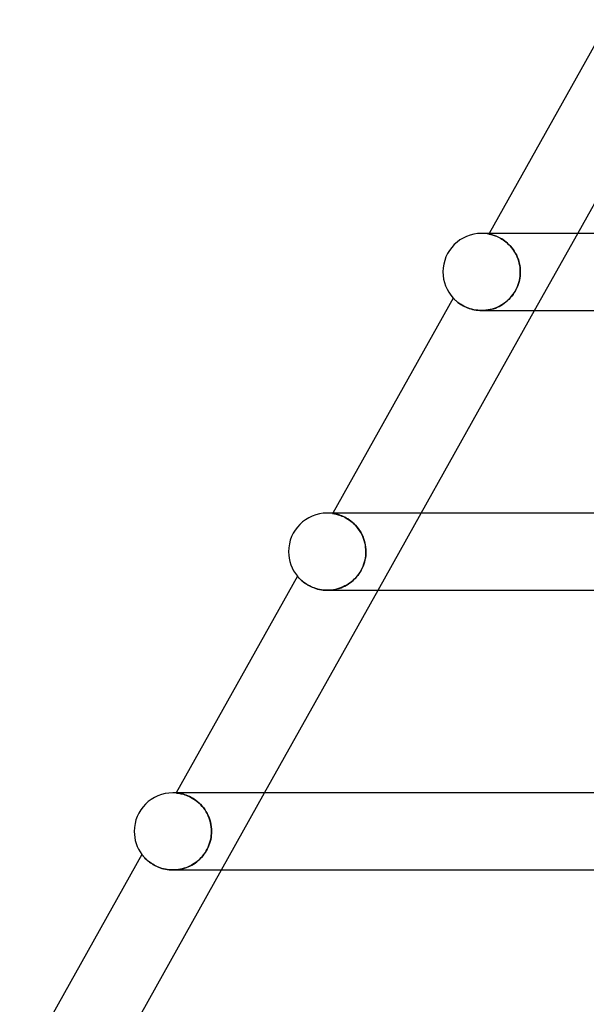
# Model space of a CAD drawing. Header units: millimetres. Extents: x -430 to 430, y -2 to 290.
# Tile 5 of 84: x -307 to -278, y 153 to 204. Entities that reach past the tile are written whole.
import ezdxf

# ---------------------------------------------------------------- set-up
doc = ezdxf.new("R2010")
doc.units = ezdxf.units.MM
doc.layers.add('HIDDEN', color=7, linetype='Continuous')
doc.layers.add('THICK', color=7, linetype='Continuous')

msp = doc.modelspace()

# ---------------------------------------------------------------- linework, layer by layer
at = {"layer": 'HIDDEN'}
for p, q in [((-282.599, 192.5), (-282.62, 192.464)), ((-282.616, 192.463), (-282.62, 192.464)), ((-282.62, 192.464), (-282.616, 192.463)), ((-282.606, 192.461), (-282.616, 192.463)), ((-282.616, 192.463), (-282.604, 192.461)), ((-282.589, 192.457), (-282.606, 192.461)), ((-282.604, 192.461), (-282.584, 192.457)), ((-282.565, 192.452), (-282.589, 192.457)), ((-282.584, 192.457), (-282.558, 192.451)), ((-282.534, 192.445), (-282.565, 192.452)), ((-282.558, 192.451), (-282.526, 192.443)), ((-282.498, 192.436), (-282.534, 192.445)), ((-282.526, 192.443), (-282.489, 192.434)), ((-282.456, 192.425), (-282.498, 192.436)), ((-282.489, 192.434), (-282.446, 192.422)), ((-282.408, 192.411), (-282.456, 192.425)), ((-282.446, 192.422), (-282.398, 192.408)), ((-280.254, 188.5), (-278.016, 192.5)), ((-282.355, 192.394), (-282.408, 192.411)), ((-282.398, 192.408), (-282.346, 192.391)), ((-282.298, 192.374), (-282.355, 192.394)), ((-282.346, 192.391), (-282.289, 192.37)), ((-282.237, 192.35), (-282.298, 192.374)), ((-282.289, 192.37), (-282.228, 192.346)), ((-282.171, 192.321), (-282.237, 192.35)), ((-282.228, 192.346), (-282.163, 192.318)), ((-282.102, 192.289), (-282.171, 192.321)), ((-282.163, 192.318), (-282.095, 192.285)), ((-282.031, 192.251), (-282.102, 192.289)), ((-282.095, 192.285), (-282.024, 192.248)), ((-281.957, 192.209), (-282.031, 192.251)), ((-282.024, 192.248), (-281.952, 192.206)), ((-281.882, 192.161), (-281.957, 192.209)), ((-281.952, 192.206), (-281.878, 192.158)), ((-281.806, 192.108), (-281.882, 192.161)), ((-281.878, 192.158), (-281.803, 192.106)), ((-281.729, 192.048), (-281.806, 192.108)), ((-281.803, 192.106), (-281.727, 192.047)), ((-281.653, 191.983), (-281.729, 192.048)), ((-281.727, 192.047), (-281.651, 191.982)), ((-281.578, 191.913), (-281.653, 191.983)), ((-281.651, 191.982), (-281.577, 191.911)), ((-281.506, 191.836), (-281.578, 191.913)), ((-281.577, 191.911), (-281.505, 191.836)), ((-281.436, 191.755), (-281.506, 191.836)), ((-281.505, 191.836), (-281.436, 191.754)), ((-281.369, 191.667), (-281.436, 191.755)), ((-281.436, 191.754), (-281.37, 191.668)), ((-281.37, 191.668), (-281.307, 191.576)), ((-281.307, 191.575), (-281.369, 191.667)), ((-281.307, 191.576), (-281.25, 191.48)), ((-281.249, 191.479), (-281.307, 191.575)), ((-281.25, 191.48), (-281.197, 191.38)), ((-281.196, 191.379), (-281.249, 191.479)), ((-281.197, 191.38), (-281.15, 191.277)), ((-281.149, 191.275), (-281.196, 191.379)), ((-281.15, 191.277), (-281.109, 191.171)), ((-281.108, 191.169), (-281.149, 191.275)), ((-281.109, 191.171), (-281.074, 191.062)), ((-281.073, 191.061), (-281.108, 191.169)), ((-281.074, 191.062), (-281.045, 190.952)), ((-281.045, 190.952), (-281.073, 191.061)), ((-281.022, 190.84), (-281.045, 190.952)), ((-281.045, 190.952), (-281.022, 190.841)), ((-281.022, 190.841), (-281.006, 190.728)), ((-281.006, 190.728), (-281.022, 190.84)), ((-280.996, 190.615), (-281.006, 190.728)), ((-281.006, 190.728), (-280.996, 190.614)), ((-280.996, 190.392), (-281.005, 190.284)), ((-281.005, 190.282), (-280.996, 190.391)), ((-280.993, 190.5), (-280.996, 190.615)), ((-280.996, 190.614), (-280.993, 190.5)), ((-280.996, 190.391), (-280.993, 190.5)), ((-280.993, 190.5), (-280.996, 190.392)), ((-281.104, 189.845), (-281.07, 189.953)), ((-281.069, 189.956), (-281.103, 189.847)), ((-281.07, 189.953), (-281.042, 190.062)), ((-281.041, 190.066), (-281.069, 189.956)), ((-281.042, 190.062), (-281.02, 190.172)), ((-281.02, 190.175), (-281.041, 190.066)), ((-281.005, 190.284), (-281.02, 190.175)), ((-281.02, 190.172), (-281.005, 190.282)), ((-281.303, 189.432), (-281.367, 189.336)), ((-281.361, 189.344), (-281.299, 189.438)), ((-281.244, 189.531), (-281.303, 189.432)), ((-281.299, 189.438), (-281.241, 189.536)), ((-281.191, 189.633), (-281.244, 189.531)), ((-281.241, 189.536), (-281.19, 189.636)), ((-281.144, 189.739), (-281.191, 189.633)), ((-281.19, 189.636), (-281.144, 189.739)), ((-281.103, 189.847), (-281.144, 189.739)), ((-281.144, 189.739), (-281.104, 189.845)), ((-284.474, 189.149), (-284.472, 189.146)), ((-284.472, 189.146), (-284.465, 189.139)), ((-284.465, 189.139), (-284.454, 189.127)), ((-284.454, 189.127), (-284.439, 189.112)), ((-284.439, 189.112), (-284.42, 189.092)), ((-284.42, 189.092), (-284.398, 189.07)), ((-284.398, 189.07), (-284.371, 189.045)), ((-284.371, 189.045), (-284.341, 189.017)), ((-284.341, 189.017), (-284.307, 188.987)), ((-284.307, 188.987), (-284.268, 188.955)), ((-284.268, 188.955), (-284.226, 188.921)), ((-284.226, 188.921), (-284.179, 188.886)), ((-284.179, 188.886), (-284.128, 188.85)), ((-284.128, 188.85), (-284.072, 188.813)), ((-281.854, 188.856), (-281.947, 188.796)), ((-281.912, 188.818), (-281.824, 188.877)), ((-281.763, 188.923), (-281.854, 188.856)), ((-281.824, 188.877), (-281.74, 188.942)), ((-281.676, 188.995), (-281.763, 188.923)), ((-281.74, 188.942), (-281.657, 189.012)), ((-281.592, 189.073), (-281.676, 188.995)), ((-281.657, 189.012), (-281.578, 189.087)), ((-281.512, 189.156), (-281.592, 189.073)), ((-281.578, 189.087), (-281.502, 189.168)), ((-281.437, 189.244), (-281.512, 189.156)), ((-281.502, 189.168), (-281.429, 189.254)), ((-281.367, 189.336), (-281.437, 189.244)), ((-281.429, 189.254), (-281.361, 189.344)), ((-284.072, 188.813), (-284.012, 188.777)), ((-284.012, 188.777), (-283.947, 188.741)), ((-283.947, 188.741), (-283.879, 188.705)), ((-283.879, 188.705), (-283.806, 188.672)), ((-283.806, 188.672), (-283.729, 188.639)), ((-283.729, 188.639), (-283.647, 188.609)), ((-283.647, 188.609), (-283.562, 188.582)), ((-283.562, 188.582), (-283.473, 188.558)), ((-283.473, 188.558), (-283.381, 188.538)), ((-283.381, 188.538), (-283.287, 188.522)), ((-283.287, 188.522), (-283.19, 188.51)), ((-283.19, 188.51), (-283.09, 188.502)), ((-283.09, 188.502), (-282.99, 188.5)), ((-282.99, 188.5), (-282.888, 188.503)), ((-282.88, 188.503), (-282.988, 188.5)), ((-282.888, 188.503), (-282.785, 188.511)), ((-282.771, 188.512), (-282.88, 188.503)), ((-282.785, 188.511), (-282.683, 188.524)), ((-282.662, 188.528), (-282.771, 188.512)), ((-282.683, 188.524), (-282.581, 188.543)), ((-282.554, 188.549), (-282.662, 188.528)), ((-282.581, 188.543), (-282.48, 188.567)), ((-282.448, 188.576), (-282.554, 188.549)), ((-282.48, 188.567), (-282.38, 188.596)), ((-282.344, 188.608), (-282.448, 188.576)), ((-282.38, 188.596), (-282.283, 188.63)), ((-282.241, 188.647), (-282.344, 188.608)), ((-282.283, 188.63), (-282.187, 188.67)), ((-282.141, 188.691), (-282.241, 188.647)), ((-282.187, 188.67), (-282.093, 188.714)), ((-282.043, 188.74), (-282.141, 188.691)), ((-282.093, 188.714), (-282.001, 188.763)), ((-281.947, 188.796), (-282.043, 188.74)), ((-282.001, 188.763), (-281.912, 188.818)), ((-290.711, 178), (-290.722, 177.981)), ((-290.718, 177.98), (-290.722, 177.981)), ((-290.722, 177.981), (-290.718, 177.98)), ((-290.707, 177.979), (-290.718, 177.98)), ((-290.718, 177.98), (-290.705, 177.978)), ((-290.649, 178), (-290.711, 178)), ((-290.688, 177.976), (-290.707, 177.979)), ((-290.705, 177.978), (-290.684, 177.975)), ((-290.663, 177.972), (-290.688, 177.976)), ((-290.684, 177.975), (-290.656, 177.97)), ((-290.63, 177.966), (-290.663, 177.972)), ((-290.656, 177.97), (-290.621, 177.964)), ((-290.591, 177.958), (-290.63, 177.966)), ((-290.621, 177.964), (-290.581, 177.956)), ((-290.545, 177.948), (-290.591, 177.958)), ((-290.581, 177.956), (-290.536, 177.946)), ((-290.494, 177.935), (-290.545, 177.948)), ((-290.536, 177.946), (-290.484, 177.933)), ((-290.438, 177.92), (-290.494, 177.935)), ((-290.484, 177.933), (-290.428, 177.917)), ((-290.376, 177.901), (-290.438, 177.92)), ((-290.428, 177.917), (-290.368, 177.898)), ((-290.31, 177.878), (-290.376, 177.901)), ((-290.368, 177.898), (-290.303, 177.875)), ((-290.24, 177.851), (-290.31, 177.878)), ((-290.303, 177.875), (-290.234, 177.849)), ((-290.167, 177.82), (-290.24, 177.851)), ((-290.234, 177.849), (-290.161, 177.817)), ((-290.091, 177.783), (-290.167, 177.82)), ((-290.161, 177.817), (-290.086, 177.781)), ((-290.012, 177.741), (-290.091, 177.783)), ((-290.086, 177.781), (-290.009, 177.74)), ((-289.932, 177.694), (-290.012, 177.741)), ((-290.009, 177.74), (-289.93, 177.693)), ((-289.85, 177.64), (-289.932, 177.694)), ((-289.93, 177.693), (-289.85, 177.64)), ((-289.769, 177.58), (-289.85, 177.64)), ((-289.85, 177.64), (-289.77, 177.581)), ((-288.366, 174), (-286.128, 178)), ((-289.77, 177.581), (-289.689, 177.516)), ((-289.689, 177.515), (-289.769, 177.58)), ((-289.689, 177.516), (-289.611, 177.445)), ((-289.61, 177.443), (-289.689, 177.515)), ((-289.611, 177.445), (-289.535, 177.368)), ((-289.533, 177.366), (-289.61, 177.443)), ((-289.535, 177.368), (-289.461, 177.285)), ((-289.458, 177.282), (-289.533, 177.366)), ((-289.461, 177.285), (-289.391, 177.196)), ((-289.388, 177.192), (-289.458, 177.282)), ((-289.391, 177.196), (-289.325, 177.103)), ((-289.322, 177.099), (-289.388, 177.192)), ((-289.325, 177.103), (-289.264, 177.005)), ((-289.261, 177), (-289.322, 177.099)), ((-289.264, 177.005), (-289.208, 176.903)), ((-289.206, 176.897), (-289.261, 177)), ((-289.208, 176.903), (-289.159, 176.797)), ((-289.157, 176.792), (-289.206, 176.897)), ((-289.159, 176.797), (-289.115, 176.688)), ((-289.114, 176.684), (-289.157, 176.792)), ((-289.115, 176.688), (-289.078, 176.577)), ((-289.077, 176.573), (-289.114, 176.684)), ((-289.078, 176.577), (-289.048, 176.465)), ((-289.047, 176.46), (-289.077, 176.573)), ((-289.048, 176.465), (-289.024, 176.35)), ((-289.023, 176.346), (-289.047, 176.46)), ((-289.024, 176.35), (-289.007, 176.235)), ((-289.007, 176.231), (-289.023, 176.346)), ((-289.007, 176.235), (-288.997, 176.118)), ((-288.997, 176.116), (-289.007, 176.231)), ((-288.997, 176.118), (-288.993, 176)), ((-288.993, 176), (-288.997, 176.116)), ((-289.041, 175.57), (-289.068, 175.462)), ((-289.065, 175.47), (-289.039, 175.577)), ((-289.02, 175.678), (-289.041, 175.57)), ((-289.039, 175.577), (-289.019, 175.683)), ((-289.005, 175.786), (-289.02, 175.678)), ((-289.019, 175.683), (-289.005, 175.788)), ((-289.005, 175.788), (-288.996, 175.894)), ((-288.996, 175.893), (-289.005, 175.786)), ((-288.996, 175.894), (-288.993, 176)), ((-288.993, 176), (-288.996, 175.893)), ((-289.238, 175.042), (-289.184, 175.148)), ((-289.185, 175.148), (-289.235, 175.048)), ((-289.14, 175.25), (-289.185, 175.148)), ((-289.184, 175.148), (-289.138, 175.255)), ((-289.101, 175.355), (-289.14, 175.25)), ((-289.138, 175.255), (-289.098, 175.363)), ((-289.068, 175.462), (-289.101, 175.355)), ((-289.098, 175.363), (-289.065, 175.47)), ((-292.543, 174.727), (-292.541, 174.724)), ((-292.541, 174.724), (-292.534, 174.717)), ((-292.534, 174.717), (-292.524, 174.704)), ((-292.524, 174.704), (-292.509, 174.688)), ((-292.509, 174.688), (-292.49, 174.666)), ((-292.49, 174.666), (-292.466, 174.641)), ((-292.466, 174.641), (-292.439, 174.612)), ((-292.439, 174.612), (-292.407, 174.58)), ((-292.407, 174.58), (-292.371, 174.545)), ((-289.658, 174.511), (-289.58, 174.585)), ((-289.567, 174.599), (-289.645, 174.523)), ((-289.58, 174.585), (-289.505, 174.665)), ((-289.491, 174.68), (-289.567, 174.599)), ((-289.505, 174.665), (-289.432, 174.75)), ((-289.419, 174.767), (-289.491, 174.68)), ((-289.432, 174.75), (-289.364, 174.842)), ((-289.353, 174.857), (-289.419, 174.767)), ((-289.364, 174.842), (-289.299, 174.939)), ((-289.291, 174.951), (-289.353, 174.857)), ((-289.299, 174.939), (-289.238, 175.042)), ((-289.235, 175.048), (-289.291, 174.951)), ((-292.371, 174.545), (-292.33, 174.508)), ((-292.33, 174.508), (-292.286, 174.47)), ((-292.286, 174.47), (-292.237, 174.43)), ((-292.237, 174.43), (-292.184, 174.39)), ((-292.184, 174.39), (-292.126, 174.349)), ((-292.126, 174.349), (-292.063, 174.308)), ((-292.063, 174.308), (-291.996, 174.268)), ((-291.996, 174.268), (-291.924, 174.228)), ((-291.924, 174.228), (-291.847, 174.19)), ((-291.847, 174.19), (-291.765, 174.154)), ((-291.765, 174.154), (-291.68, 174.121)), ((-291.68, 174.121), (-291.591, 174.091)), ((-291.591, 174.091), (-291.498, 174.065)), ((-291.498, 174.065), (-291.402, 174.042)), ((-291.402, 174.042), (-291.302, 174.024)), ((-290.681, 174.025), (-290.579, 174.043)), ((-290.572, 174.045), (-290.676, 174.025)), ((-290.579, 174.043), (-290.477, 174.068)), ((-290.47, 174.07), (-290.572, 174.045)), ((-290.477, 174.068), (-290.377, 174.097)), ((-290.37, 174.1), (-290.47, 174.07)), ((-290.377, 174.097), (-290.279, 174.132)), ((-290.271, 174.135), (-290.37, 174.1)), ((-290.279, 174.132), (-290.182, 174.172)), ((-290.175, 174.175), (-290.271, 174.135)), ((-290.182, 174.172), (-290.088, 174.216)), ((-290.08, 174.221), (-290.175, 174.175)), ((-290.088, 174.216), (-289.997, 174.266)), ((-289.989, 174.271), (-290.08, 174.221)), ((-289.997, 174.266), (-289.908, 174.32)), ((-289.899, 174.326), (-289.989, 174.271)), ((-289.908, 174.32), (-289.822, 174.379)), ((-289.812, 174.386), (-289.899, 174.326)), ((-289.822, 174.379), (-289.738, 174.443)), ((-289.727, 174.452), (-289.812, 174.386)), ((-289.738, 174.443), (-289.658, 174.511)), ((-289.645, 174.523), (-289.727, 174.452)), ((-291.302, 174.024), (-291.2, 174.011)), ((-291.2, 174.011), (-291.096, 174.003)), ((-291.096, 174.003), (-290.991, 174)), ((-290.991, 174), (-290.888, 174.003)), ((-290.885, 174.003), (-290.989, 174)), ((-290.888, 174.003), (-290.784, 174.011)), ((-290.78, 174.011), (-290.885, 174.003)), ((-290.784, 174.011), (-290.681, 174.025)), ((-290.676, 174.025), (-290.78, 174.011)), ((-298.823, 163.5), (-298.827, 163.493)), ((-298.823, 163.492), (-298.827, 163.493)), ((-298.827, 163.493), (-298.823, 163.492)), ((-298.64, 163.5), (-298.823, 163.5)), ((-298.811, 163.491), (-298.823, 163.492)), ((-298.823, 163.492), (-298.809, 163.491)), ((-298.79, 163.489), (-298.811, 163.491)), ((-298.809, 163.491), (-298.786, 163.489)), ((-298.762, 163.486), (-298.79, 163.489)), ((-298.786, 163.489), (-298.757, 163.485)), ((-298.726, 163.481), (-298.762, 163.486)), ((-298.757, 163.485), (-298.72, 163.48)), ((-298.683, 163.475), (-298.726, 163.481)), ((-298.72, 163.48), (-298.678, 163.474)), ((-298.633, 163.466), (-298.683, 163.475)), ((-298.678, 163.474), (-298.63, 163.466)), ((-298.577, 163.455), (-298.633, 163.466)), ((-298.63, 163.466), (-298.576, 163.455)), ((-298.515, 163.441), (-298.577, 163.455)), ((-298.576, 163.455), (-298.517, 163.441)), ((-298.517, 163.441), (-298.453, 163.424)), ((-298.449, 163.423), (-298.515, 163.441)), ((-298.453, 163.424), (-298.384, 163.404)), ((-298.378, 163.402), (-298.449, 163.423)), ((-298.384, 163.404), (-298.312, 163.379)), ((-298.302, 163.375), (-298.378, 163.402)), ((-298.312, 163.379), (-298.236, 163.35)), ((-298.223, 163.345), (-298.302, 163.375)), ((-298.236, 163.35), (-298.156, 163.315)), ((-298.142, 163.308), (-298.223, 163.345)), ((-296.478, 159.5), (-294.24, 163.5)), ((-298.156, 163.315), (-298.075, 163.275)), ((-298.057, 163.266), (-298.142, 163.308)), ((-298.075, 163.275), (-297.992, 163.23)), ((-297.972, 163.218), (-298.057, 163.266)), ((-297.992, 163.23), (-297.907, 163.178)), ((-297.886, 163.164), (-297.972, 163.218)), ((-297.907, 163.178), (-297.822, 163.12)), ((-297.8, 163.104), (-297.886, 163.164)), ((-297.822, 163.12), (-297.737, 163.055)), ((-297.715, 163.037), (-297.8, 163.104)), ((-297.737, 163.055), (-297.653, 162.984)), ((-297.631, 162.964), (-297.715, 163.037)), ((-297.653, 162.984), (-297.572, 162.906)), ((-297.55, 162.884), (-297.631, 162.964)), ((-297.572, 162.906), (-297.493, 162.822)), ((-297.472, 162.798), (-297.55, 162.884)), ((-297.493, 162.822), (-297.418, 162.732)), ((-297.399, 162.708), (-297.472, 162.798)), ((-297.418, 162.732), (-297.348, 162.637)), ((-297.331, 162.611), (-297.399, 162.708)), ((-297.348, 162.637), (-297.283, 162.537)), ((-297.268, 162.511), (-297.331, 162.611)), ((-297.283, 162.537), (-297.223, 162.432)), ((-297.211, 162.407), (-297.268, 162.511)), ((-297.223, 162.432), (-297.17, 162.323)), ((-297.16, 162.3), (-297.211, 162.407)), ((-297.17, 162.323), (-297.124, 162.211)), ((-297.116, 162.19), (-297.16, 162.3)), ((-297.124, 162.211), (-297.085, 162.097)), ((-297.079, 162.078), (-297.116, 162.19)), ((-297.085, 162.097), (-297.052, 161.981)), ((-297.048, 161.964), (-297.079, 162.078)), ((-297.052, 161.981), (-297.027, 161.862)), ((-297.024, 161.849), (-297.048, 161.964)), ((-297.027, 161.862), (-297.008, 161.742)), ((-297.007, 161.733), (-297.024, 161.849)), ((-297.005, 161.291), (-297.019, 161.186)), ((-297.018, 161.193), (-297.004, 161.296)), ((-297.008, 161.742), (-296.997, 161.621)), ((-296.997, 161.617), (-297.007, 161.733)), ((-296.997, 161.395), (-297.005, 161.291)), ((-297.004, 161.296), (-296.996, 161.398)), ((-296.997, 161.621), (-296.994, 161.5)), ((-296.994, 161.5), (-296.997, 161.617)), ((-296.994, 161.5), (-296.997, 161.395)), ((-296.996, 161.398), (-296.994, 161.5)), ((-297.17, 160.68), (-297.128, 160.781)), ((-297.129, 160.779), (-297.17, 160.681)), ((-297.093, 160.878), (-297.129, 160.779)), ((-297.128, 160.781), (-297.092, 160.883)), ((-297.063, 160.98), (-297.093, 160.878)), ((-297.092, 160.883), (-297.061, 160.986)), ((-297.038, 161.083), (-297.063, 160.98)), ((-297.061, 160.986), (-297.037, 161.09)), ((-297.019, 161.186), (-297.038, 161.083)), ((-297.037, 161.09), (-297.018, 161.193)), ((-300.608, 160.31), (-300.606, 160.308)), ((-300.606, 160.308), (-300.6, 160.3)), ((-300.6, 160.3), (-300.591, 160.288)), ((-300.591, 160.288), (-300.578, 160.271)), ((-300.578, 160.271), (-300.561, 160.25)), ((-297.456, 160.221), (-297.389, 160.306)), ((-297.385, 160.312), (-297.45, 160.23)), ((-297.389, 160.306), (-297.327, 160.395)), ((-297.324, 160.4), (-297.385, 160.312)), ((-297.327, 160.395), (-297.27, 160.487)), ((-297.267, 160.491), (-297.324, 160.4)), ((-297.27, 160.487), (-297.218, 160.582)), ((-297.216, 160.585), (-297.267, 160.491)), ((-297.218, 160.582), (-297.17, 160.68)), ((-297.17, 160.681), (-297.216, 160.585)), ((-300.561, 160.25), (-300.541, 160.226)), ((-300.541, 160.226), (-300.519, 160.199)), ((-300.519, 160.199), (-300.492, 160.17)), ((-300.492, 160.17), (-300.463, 160.138)), ((-300.463, 160.138), (-300.43, 160.104)), ((-300.43, 160.104), (-300.394, 160.067)), ((-300.394, 160.067), (-300.354, 160.03)), ((-300.354, 160.03), (-300.31, 159.991)), ((-300.31, 159.991), (-300.262, 159.95)), ((-300.262, 159.95), (-300.21, 159.91)), ((-300.21, 159.91), (-300.154, 159.869)), ((-300.154, 159.869), (-300.094, 159.828)), ((-300.094, 159.828), (-300.03, 159.788)), ((-300.03, 159.788), (-299.962, 159.749)), ((-299.962, 159.749), (-299.89, 159.711)), ((-298.112, 159.705), (-298.022, 159.752)), ((-297.972, 159.781), (-298.056, 159.733)), ((-298.022, 159.752), (-297.933, 159.804)), ((-297.891, 159.832), (-297.972, 159.781)), ((-297.933, 159.804), (-297.847, 159.862)), ((-297.812, 159.887), (-297.891, 159.832)), ((-297.847, 159.862), (-297.763, 159.924)), ((-297.735, 159.946), (-297.812, 159.887)), ((-297.763, 159.924), (-297.681, 159.991)), ((-297.66, 160.01), (-297.735, 159.946)), ((-297.681, 159.991), (-297.603, 160.063)), ((-297.587, 160.078), (-297.66, 160.01)), ((-297.603, 160.063), (-297.528, 160.14)), ((-297.517, 160.152), (-297.587, 160.078)), ((-297.528, 160.14), (-297.456, 160.221)), ((-297.45, 160.23), (-297.517, 160.152)), ((-299.89, 159.711), (-299.815, 159.676)), ((-299.815, 159.676), (-299.735, 159.642)), ((-299.735, 159.642), (-299.651, 159.611)), ((-299.651, 159.611), (-299.564, 159.583)), ((-299.564, 159.583), (-299.475, 159.559)), ((-299.475, 159.559), (-299.383, 159.538)), ((-299.383, 159.538), (-299.288, 159.522)), ((-299.288, 159.522), (-299.191, 159.51)), ((-299.191, 159.51), (-299.092, 159.502)), ((-299.092, 159.502), (-298.993, 159.5)), ((-298.993, 159.5), (-298.893, 159.503)), ((-298.993, 159.5), (-298.993, 159.5)), ((-298.893, 159.503), (-298.99, 159.5)), ((-298.893, 159.503), (-298.791, 159.51)), ((-298.795, 159.51), (-298.893, 159.503)), ((-298.698, 159.522), (-298.795, 159.51)), ((-298.791, 159.51), (-298.691, 159.523)), ((-298.602, 159.539), (-298.698, 159.522)), ((-298.691, 159.523), (-298.591, 159.541)), ((-298.507, 159.56), (-298.602, 159.539)), ((-298.591, 159.541), (-298.492, 159.564)), ((-298.413, 159.586), (-298.507, 159.56)), ((-298.492, 159.564), (-298.395, 159.592)), ((-298.321, 159.616), (-298.413, 159.586)), ((-298.395, 159.592), (-298.299, 159.625)), ((-298.231, 159.651), (-298.321, 159.616)), ((-298.299, 159.625), (-298.205, 159.662)), ((-298.142, 159.69), (-298.231, 159.651)), ((-298.205, 159.662), (-298.112, 159.705)), ((-298.056, 159.733), (-298.142, 159.69))]:
    msp.add_line(p, q, dxfattribs=at)
for centre, start in [((-283, 190.5), 79.0417), ((-291, 176), 82.014), ((-299, 161.5), 85.0473)]:
    msp.add_arc(centre, 2, start, 90, dxfattribs=at)
at = {"layer": 'THICK'}
for p, q in [((-276.404, 203.575), (-282.599, 192.5)), ((-278.016, 192.5), (-272.142, 203)), ((0, 192.5), (-283, 192.5)), ((-282.659, 192.5), (-283, 192.5)), ((-284.474, 189.149), (-290.711, 178)), ((-284.472, 189.146), (-284.474, 189.149)), ((-284.464, 189.137), (-284.472, 189.146)), ((-284.451, 189.123), (-284.464, 189.137)), ((-284.433, 189.105), (-284.451, 189.123)), ((-284.41, 189.082), (-284.433, 189.105)), ((-284.383, 189.056), (-284.41, 189.082)), ((-284.352, 189.027), (-284.383, 189.056)), ((-284.316, 188.995), (-284.352, 189.027)), ((-284.275, 188.961), (-284.316, 188.995)), ((-284.23, 188.924), (-284.275, 188.961)), ((-284.179, 188.887), (-284.23, 188.924)), ((-284.124, 188.848), (-284.179, 188.887)), ((-284.063, 188.808), (-284.124, 188.848)), ((-286.128, 178), (-280.254, 188.5)), ((-283.998, 188.769), (-284.063, 188.808)), ((-283.927, 188.73), (-283.998, 188.769)), ((-283.851, 188.692), (-283.927, 188.73)), ((-283.771, 188.656), (-283.851, 188.692)), ((-283.685, 188.623), (-283.771, 188.656)), ((-283.595, 188.592), (-283.685, 188.623)), ((-283.502, 188.565), (-283.595, 188.592)), ((-283.405, 188.543), (-283.502, 188.565)), ((-283.304, 188.524), (-283.405, 188.543)), ((-283.201, 188.511), (-283.304, 188.524)), ((-283.095, 188.503), (-283.201, 188.511)), ((-282.988, 188.5), (-283.095, 188.503)), ((-282.993, 188.5), (-201.941, 188.5)), ((0, 178), (-291, 178)), ((-290.711, 178), (-291, 178)), ((-292.542, 174.727), (-298.823, 163.5)), ((-292.54, 174.724), (-292.543, 174.727)), ((-292.533, 174.716), (-292.54, 174.724)), ((-292.522, 174.702), (-292.533, 174.716)), ((-292.506, 174.684), (-292.522, 174.702)), ((-292.486, 174.662), (-292.506, 174.684)), ((-292.461, 174.635), (-292.486, 174.662)), ((-292.433, 174.606), (-292.461, 174.635)), ((-292.401, 174.574), (-292.433, 174.606)), ((-292.364, 174.539), (-292.401, 174.574)), ((-292.324, 174.502), (-292.364, 174.539)), ((-292.279, 174.464), (-292.324, 174.502)), ((-292.229, 174.424), (-292.279, 174.464)), ((-292.175, 174.384), (-292.229, 174.424)), ((-292.117, 174.343), (-292.175, 174.384)), ((-292.054, 174.302), (-292.117, 174.343)), ((-291.986, 174.262), (-292.054, 174.302)), ((-291.914, 174.223), (-291.986, 174.262)), ((-291.837, 174.186), (-291.914, 174.223)), ((-291.756, 174.151), (-291.837, 174.186)), ((-291.671, 174.118), (-291.756, 174.151)), ((-291.582, 174.088), (-291.671, 174.118)), ((-291.489, 174.062), (-291.582, 174.088)), ((-291.393, 174.04), (-291.489, 174.062)), ((-291.295, 174.023), (-291.393, 174.04)), ((-294.24, 163.5), (-288.366, 174)), ((-291.195, 174.01), (-291.295, 174.023)), ((-291.092, 174.002), (-291.195, 174.01)), ((-290.989, 174), (-291.092, 174.002)), ((-290.993, 174), (-207.677, 174)), ((0, 163.5), (-299, 163.5)), ((-298.823, 163.5), (-299, 163.5)), ((-300.608, 160.31), (-306.935, 149)), ((-300.606, 160.307), (-300.608, 160.31)), ((-300.599, 160.298), (-300.606, 160.307)), ((-300.588, 160.285), (-300.599, 160.298)), ((-300.574, 160.266), (-300.588, 160.285)), ((-300.556, 160.244), (-300.574, 160.266)), ((-300.535, 160.218), (-300.556, 160.244)), ((-300.51, 160.189), (-300.535, 160.218)), ((-300.481, 160.157), (-300.51, 160.189)), ((-300.449, 160.122), (-300.481, 160.157)), ((-300.412, 160.085), (-300.449, 160.122)), ((-300.372, 160.047), (-300.412, 160.085)), ((-300.327, 160.006), (-300.372, 160.047)), ((-300.279, 159.964), (-300.327, 160.006)), ((-300.226, 159.922), (-300.279, 159.964)), ((-300.169, 159.88), (-300.226, 159.922)), ((-300.108, 159.837), (-300.169, 159.88)), ((-300.042, 159.796), (-300.108, 159.837)), ((-299.973, 159.755), (-300.042, 159.796)), ((-299.899, 159.716), (-299.973, 159.755)), ((-302.352, 149), (-296.478, 159.5)), ((-299.821, 159.678), (-299.899, 159.716)), ((-299.74, 159.644), (-299.821, 159.678)), ((-299.655, 159.612), (-299.74, 159.644)), ((-299.567, 159.584), (-299.655, 159.612)), ((-299.476, 159.559), (-299.567, 159.584)), ((-299.382, 159.538), (-299.476, 159.559)), ((-299.286, 159.521), (-299.382, 159.538)), ((-299.189, 159.51), (-299.286, 159.521)), ((-299.09, 159.502), (-299.189, 159.51)), ((-298.99, 159.5), (-299.09, 159.502)), ((-298.993, 159.5), (-213.413, 159.5))]:
    msp.add_line(p, q, dxfattribs=at)
for centre, start, end in [((-283, 190.5), 90, 180), ((-283, 190.5), 180, 222.5097), ((-291, 176), 90, 180), ((-291, 176), 180, 219.5374), ((-299, 161.5), 90, 180), ((-299, 161.5), 180, 216.5036)]:
    msp.add_arc(centre, 2, start, end, dxfattribs=at)

doc.saveas('drawing.dxf')
